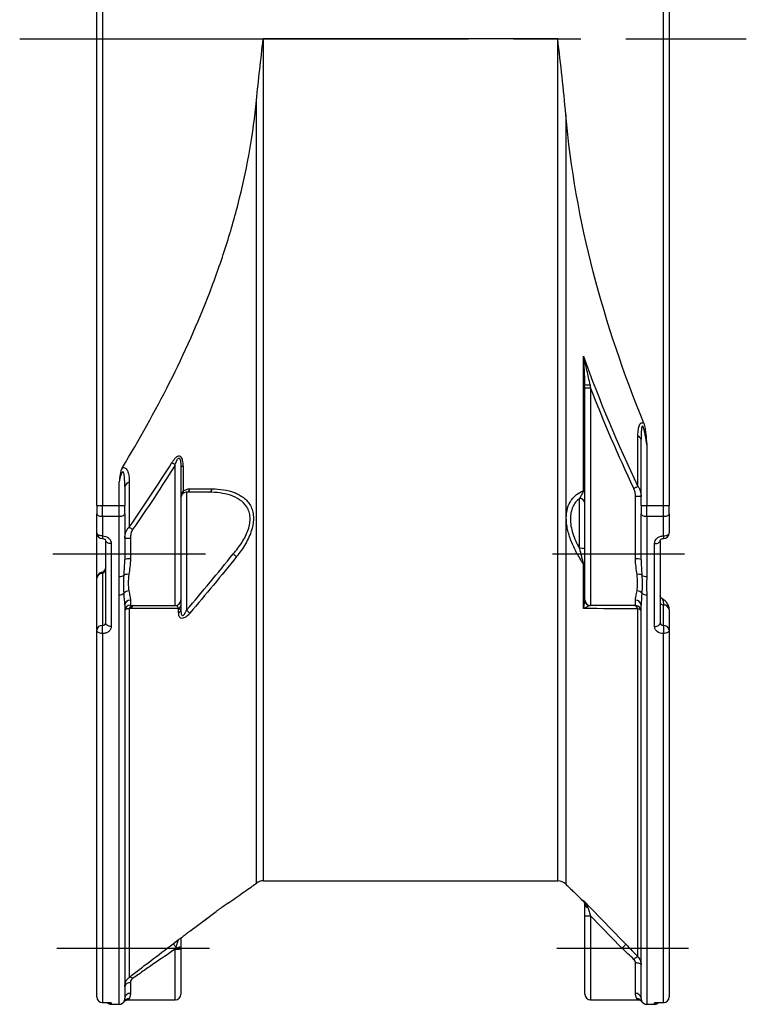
# Model space of a CAD drawing. Header units: millimetres. Extents: x 0 to 594, y 0 to 420.
# Tile 11 of 19: x 265 to 329, y 102 to 190. Entities that reach past the tile are written whole.
import ezdxf

# ---------------------------------------------------------------- set-up
doc = ezdxf.new("R2010")
doc.units = ezdxf.units.MM
doc.linetypes.add('CENTER', pattern=[27, 20, -2, 3, -2])

msp = doc.modelspace()

# ---------------------------------------------------------------- linework, layer by layer
at = {"color": 7}
for p, q in [((321.995, 146.793), (321.995, 229.907)), ((322.495, 229.907), (322.495, 146.793)), ((271.495, 146.793), (271.495, 226.45)), ((271.995, 226.45), (271.995, 146.793)), ((312.572, 188.35), (286.328, 188.35)), ((286.328, 188.35), (286.328, 113.35)), ((312.572, 113.35), (312.572, 188.35)), ((285.728, 113.15), (285.728, 182.869)), ((313.289, 181.602), (313.289, 113.047)), ((314.853, 148.094), (314.853, 160.086)), ((314.995, 157.56), (314.978, 157.965)), ((314.995, 157.268), (315.495, 157.268)), ((314.995, 142.471), (314.995, 157.268)), ((315.495, 157.268), (315.495, 142.471)), ((319.712, 148.479), (319.712, 152.965)), ((319.995, 146.793), (319.995, 152.664)), ((320.495, 152.225), (320.495, 146.793)), ((278.495, 142.471), (278.495, 150.422)), ((278.995, 150.141), (278.995, 142.471)), ((279.195, 150.331), (279.195, 148.07)), ((273.495, 146.793), (273.495, 148.908)), ((273.995, 148.475), (273.995, 146.793)), ((274.395, 148.853), (274.395, 144.857)), ((279.495, 147.971), (279.495, 142.471)), ((314.495, 142.968), (314.495, 147.407)), ((319.995, 147.598), (319.495, 147.598)), ((319.495, 142.471), (319.495, 147.598)), ((271.495, 146.793), (271.995, 146.793)), ((271.495, 146.793), (271.495, 146.051)), ((271.995, 146.793), (273.495, 146.793)), ((271.995, 145.803), (271.995, 146.793)), ((273.495, 146.793), (273.995, 146.793)), ((273.495, 145.803), (273.495, 146.793)), ((273.995, 146.051), (273.995, 146.793)), ((319.995, 146.793), (319.995, 146.051)), ((319.995, 146.793), (320.495, 146.793)), ((320.495, 145.803), (320.495, 146.793)), ((320.495, 146.793), (321.995, 146.793)), ((321.995, 145.803), (321.995, 146.793)), ((321.995, 146.793), (322.495, 146.793)), ((322.495, 146.051), (322.495, 146.793)), ((271.495, 144.34), (271.495, 146.051)), ((273.495, 145.803), (271.995, 145.803)), ((271.995, 145.803), (271.995, 144.083)), ((273.495, 140.455), (273.495, 145.803)), ((273.995, 146.051), (273.995, 141.974)), ((319.995, 141.974), (319.995, 146.051)), ((321.995, 145.803), (320.495, 145.803)), ((320.495, 145.803), (320.495, 140.455)), ((321.995, 144.083), (321.995, 145.803)), ((322.495, 146.051), (322.495, 144.34)), ((271.495, 140.315), (271.495, 144.34)), ((271.995, 144.083), (271.995, 143.84)), ((273.995, 143.884), (274.495, 143.884)), ((274.495, 143.884), (274.495, 142.471)), ((321.995, 144.083), (321.995, 143.84)), ((272.295, 136.321), (272.295, 143.655)), ((272.795, 143.394), (272.795, 136.016)), ((321.195, 136.016), (321.195, 143.394)), ((321.695, 143.655), (321.695, 136.321)), ((274.495, 142.471), (274.495, 142.023)), ((278.495, 137.871), (278.495, 142.471)), ((278.995, 142.471), (278.995, 138.371)), ((279.495, 142.471), (279.495, 137.463)), ((314.995, 138.371), (314.995, 142.471)), ((315.495, 142.471), (315.495, 137.871)), ((319.495, 142.023), (319.495, 142.471)), ((314.853, 137.601), (314.853, 141.594)), ((271.995, 140.727), (271.995, 136.099)), ((271.495, 135.687), (271.495, 140.315)), ((273.495, 102.356), (273.495, 138.83)), ((320.495, 138.83), (320.495, 102.356)), ((273.995, 137.91), (273.995, 102.886)), ((274.495, 138.358), (274.495, 137.911)), ((274.836, 137.871), (278.495, 137.871)), ((278.995, 137.876), (278.995, 137.871)), ((278.995, 137.871), (278.995, 137.493)), ((314.977, 138.189), (314.995, 138.317)), ((319.495, 137.871), (315.495, 137.871)), ((319.495, 137.871), (319.495, 138.358)), ((319.995, 102.886), (319.995, 137.91)), ((321.995, 136.099), (321.995, 137.921)), ((274.395, 137.615), (274.395, 104.751)), ((278.795, 137.239), (278.795, 137.623)), ((319.712, 106.591), (319.712, 137.587)), ((322.495, 137.509), (322.495, 135.687)), ((271.995, 135.379), (271.995, 136.099)), ((321.995, 136.099), (321.995, 135.379)), ((271.495, 103.011), (271.495, 135.687)), ((271.995, 135.379), (271.995, 102.512)), ((321.995, 102.512), (321.995, 135.379)), ((322.495, 135.687), (322.495, 103.011)), ((286.328, 113.35), (312.572, 113.35)), ((285.441, 112.935), (285.728, 113.15)), ((313.289, 113.047), (313.361, 112.973)), ((313.362, 112.974), (313.433, 112.906)), ((283.324, 111.451), (283.313, 111.442)), ((314.853, 111.54), (314.853, 111.606)), ((281.904, 110.451), (281.905, 110.45)), ((314.995, 110.228), (315.495, 110.228)), ((314.995, 107.35), (314.995, 110.228)), ((318.287, 107.35), (315.495, 110.228)), ((315.495, 110.228), (315.495, 107.35)), ((279.795, 108.865), (279.795, 108.865)), ((278.314, 107.749), (278.795, 108.11)), ((278.495, 102.75), (278.495, 107.269)), ((278.995, 107.278), (278.995, 103.25)), ((314.995, 103.25), (314.995, 107.35)), ((315.495, 107.35), (315.495, 102.75)), ((319.495, 103.323), (319.495, 106.032)), ((274.495, 104.27), (274.495, 103.323)), ((274.355, 102.837), (274.331, 102.795)), ((274.331, 102.75), (278.495, 102.75)), ((315.495, 102.75), (319.659, 102.75)), ((271.995, 102.512), (271.995, 102.511)), ((272.795, 102.467), (272.795, 102.35)), ((272.795, 102.35), (273.504, 102.35)), ((273.905, 102.55), (273.925, 102.601)), ((320.064, 102.601), (320.084, 102.552)), ((320.485, 102.35), (321.195, 102.35)), ((321.195, 102.35), (321.195, 102.467)), ((321.995, 102.511), (321.995, 102.512))]:
    msp.add_line(p, q, dxfattribs=at)
at = {"color": 7, "linetype": 'CENTER', "ltscale": 2}
for p, q in [((264.632, 188.35), (329.368, 188.35)), ((267.58, 142.471), (281.18, 142.471)), ((312.113, 142.471), (323.847, 142.471)), ((267.946, 107.35), (281.546, 107.35)), ((312.48, 107.35), (324.213, 107.35))]:
    msp.add_line(p, q, dxfattribs=at)
at = {"color": 7, "flags": 128}
for points in [[(278.195, 150.609), (278.226, 150.589), (278.259, 150.569), (278.295, 150.546), (278.332, 150.523), (278.372, 150.499), (278.412, 150.473), (278.453, 150.448), (278.495, 150.422)], [(319.712, 148.479), (319.678, 148.463), (319.64, 148.445), (319.598, 148.425), (319.553, 148.404), (319.505, 148.381), (319.456, 148.358), (319.405, 148.334), (319.353, 148.309)], [(279.195, 147.871), (279.206, 147.883), (279.215, 147.899), (279.22, 147.92), (279.222, 147.943), (279.22, 147.971), (279.215, 148.001), (279.206, 148.034), (279.195, 148.07)], [(271.995, 145.803), (271.897, 145.808), (271.803, 145.822), (271.717, 145.845), (271.641, 145.876), (271.579, 145.913), (271.533, 145.956), (271.504, 146.002), (271.495, 146.051)], [(273.995, 146.051), (273.985, 146.002), (273.957, 145.956), (273.91, 145.913), (273.848, 145.876), (273.772, 145.845), (273.686, 145.822), (273.592, 145.808), (273.495, 145.803)], [(320.495, 145.803), (320.397, 145.808), (320.303, 145.822), (320.217, 145.845), (320.141, 145.876), (320.079, 145.913), (320.033, 145.956), (320.004, 146.002), (319.995, 146.051)], [(322.495, 146.051), (322.485, 146.002), (322.457, 145.956), (322.41, 145.913), (322.348, 145.876), (322.272, 145.845), (322.186, 145.822), (322.092, 145.808), (321.995, 145.803)], [(274.395, 144.857), (274.425, 144.836), (274.458, 144.813), (274.494, 144.788), (274.531, 144.762), (274.571, 144.735), (274.611, 144.707), (274.653, 144.678), (274.695, 144.649)], [(271.995, 144.083), (271.897, 144.088), (271.803, 144.103), (271.717, 144.126), (271.641, 144.158), (271.579, 144.197), (271.533, 144.242), (271.504, 144.29), (271.495, 144.34)], [(321.995, 144.083), (322.092, 144.088), (322.186, 144.103), (322.272, 144.126), (322.348, 144.158), (322.41, 144.197), (322.457, 144.242), (322.485, 144.29), (322.495, 144.34)], [(272.795, 143.394), (272.697, 143.399), (272.603, 143.414), (272.517, 143.438), (272.441, 143.47), (272.379, 143.51), (272.333, 143.555), (272.304, 143.604), (272.295, 143.655)], [(321.195, 143.394), (321.292, 143.399), (321.386, 143.414), (321.472, 143.438), (321.548, 143.47), (321.61, 143.51), (321.657, 143.555), (321.685, 143.604), (321.695, 143.655)], [(283.653, 142.471), (283.696, 142.437), (283.738, 142.403), (283.779, 142.37), (283.819, 142.338), (283.857, 142.308), (283.892, 142.279), (283.924, 142.253), (283.953, 142.23)], [(279.495, 137.463), (279.538, 137.426), (279.58, 137.39), (279.622, 137.354), (279.662, 137.32), (279.699, 137.288), (279.734, 137.258), (279.766, 137.23), (279.795, 137.206)], [(272.795, 136.016), (272.697, 136.022), (272.603, 136.039), (272.517, 136.068), (272.441, 136.105), (272.379, 136.151), (272.333, 136.204), (272.304, 136.261), (272.295, 136.321)], [(321.195, 136.016), (321.292, 136.022), (321.386, 136.039), (321.472, 136.068), (321.548, 136.105), (321.61, 136.151), (321.657, 136.204), (321.685, 136.261), (321.695, 136.321)], [(271.995, 135.379), (271.897, 135.385), (271.803, 135.402), (271.717, 135.431), (271.641, 135.469), (271.579, 135.516), (271.533, 135.569), (271.504, 135.627), (271.495, 135.687)], [(322.495, 135.687), (322.485, 135.627), (322.457, 135.569), (322.41, 135.516), (322.348, 135.469), (322.272, 135.431), (322.186, 135.402), (322.092, 135.385), (321.995, 135.379)], [(314.853, 111.606), (315.549, 110.888), (318.335, 108.018), (318.645, 107.698)], [(279.795, 108.865), (280.594, 109.466), (281.904, 110.451)], [(279.795, 108.865), (281.272, 109.975), (281.905, 110.45)], [(278.554, 107.429), (278.507, 107.493), (278.462, 107.552), (278.422, 107.606), (278.386, 107.653), (278.357, 107.692), (278.335, 107.721), (278.321, 107.74), (278.314, 107.749)], [(318.645, 107.698), (318.636, 107.689), (318.613, 107.667), (318.579, 107.634), (318.535, 107.591), (318.481, 107.539), (318.42, 107.48), (318.355, 107.416), (318.287, 107.35)], [(319.995, 105.889), (319.985, 105.917), (319.957, 105.943), (319.91, 105.968), (319.848, 105.99), (319.772, 106.008), (319.686, 106.021), (319.592, 106.029), (319.495, 106.032)], [(272.795, 102.467), (272.697, 102.476), (272.664, 102.484)], [(321.359, 102.494), (321.292, 102.476), (321.195, 102.467)]]:
    msp.add_lwpolyline(points, dxfattribs=at)
at = {"color": 7}
for centre, radius, start, end in [((315.34, 160.439), 2.9, 263.1541, 272.08255), ((319.611, 152.587), 0.392, 11.38831, 75.05537), ((279.238, 150.085), 0.249, 99.9281, 167.09191), ((274.479, 148.363), 0.497, 99.7544, 166.93241), ((279.442, 148.324), 0.357, 278.53771, 351.21737), ((281.431, 148.324), 0.356, 278.32181, 350.68825), ((314.519, 146.931), 0.476, 3.26136, 92.92777), ((314.77, 147.883), 0.227, 7.2135, 68.385), ((271.995, 144.34), 0.5, 180, 270), ((321.995, 144.34), 0.5, 270, 0), ((314.619, 141.549), 1.424, 74.68815, 94.99459), ((274.371, 140.703), 1.326, 84.64016, 106.48697), ((314.733, 141.361), 0.262, 4.65941, 62.81273), ((319.618, 140.703), 1.326, 73.51316, 95.35973), ((271.995, 140.315), 0.5, 89.98273, 180), ((271.955, 140.266), 0.462, 85.02561, 173.96037), ((272.057, 141.092), 0.238, 297.69208, 357.90898), ((273.526, 141.101), 0.647, 267.19498, 308.03297), ((274.236, 139.884), 0.773, 81.16199, 113.75887), ((319.753, 139.884), 0.773, 66.24115, 98.83805), ((320.463, 141.101), 0.647, 231.96684, 272.80508), ((273.525, 139.462), 0.633, 267.22219, 309.12351), ((274.382, 138.582), 0.6, 92.57843, 139.63584), ((319.607, 138.582), 0.6, 40.36411, 87.42182), ((320.464, 139.462), 0.633, 230.8763, 272.77787), ((321.993, 138.777), 0.299, 180.04045, 241.35911), ((321.992, 138.78), 0.299, 216.93128, 239.80104), ((274.47, 137.882), 0.476, 86.98338, 176.62491), ((274.493, 137.413), 0.498, 89.75194, 179.75083), ((274.742, 137.514), 0.362, 97.51175, 163.74065), ((274.874, 137.523), 0.35, 96.21761, 165.00282), ((278.495, 138.371), 0.5, 270, 0), ((278.694, 137.908), 0.302, 289.39199, 353.8153), ((315.495, 138.371), 0.5, 180, 270), ((315.487, 138.321), 0.492, 180.38619, 255.64989), ((319.327, 137.47), 0.402, 16.96805, 86.26072), ((319.52, 137.882), 0.476, 3.37536, 93.01645), ((319.495, 137.371), 0.5, 0, 90), ((321.971, 138.197), 0.277, 186.04013, 274.97481), ((321.747, 138.352), 0.195, 29.68291, 60.83093), ((322.035, 137.46), 0.462, 6.03921, 94.9745), ((278.667, 137.556), 0.342, 291.97945, 338.78134), ((278.788, 137.493), 0.207, 342.75422, 359.90838), ((271.955, 135.638), 0.462, 85.02537, 173.9601), ((322.035, 135.638), 0.462, 6.03948, 94.97474), ((286.328, 112.35), 1, 90, 126.8699), ((312.572, 112.35), 1, 44.19307, 90), ((283.015, 111.848), 0.498, 284.42129, 307.05719), ((283.024, 111.848), 0.498, 294.45855, 307.04174), ((314.496, 111.191), 0.499, 0.00608, 44.23893), ((315.292, 111.275), 0.303, 191.63274, 261.74318), ((278.62, 114.373), 7.105, 268.99227, 273.02584), ((278.652, 108.149), 0.726, 262.28625, 298.18288), ((319.943, 105.857), 0.77, 107.46918, 140.00049), ((274.459, 104.453), 0.304, 39.10237, 102.1398), ((274.426, 103.832), 0.443, 81.04991, 166.56486), ((271.995, 103.011), 0.5, 180, 270), ((271.994, 103.012), 0.5, 180.05469, 270.05373), ((274.342, 102.35), 0.487, 88.45204, 149.011), ((274.465, 102.852), 0.472, 86.45012, 175.94661), ((278.495, 103.25), 0.5, 270, 0), ((315.495, 103.25), 0.5, 180, 270), ((319.524, 102.852), 0.472, 4.05367, 93.54971), ((319.647, 102.35), 0.487, 30.98897, 91.5482), ((321.995, 103.011), 0.5, 270, 0), ((321.995, 103.012), 0.5, 269.94619, 359.9457), ((272.795, 102.85), 0.5, 224.36009, 270), ((273.495, 102.856), 0.5, 269.99805, 329.37136), ((320.495, 102.856), 0.5, 210.62841, 270.002), ((321.195, 102.85), 0.5, 270, 315.50495)]:
    msp.add_arc(centre, radius, start, end, dxfattribs=at)
for points in [[(285.728, 182.869), (285.906, 184.698), (286.117, 186.524), (286.328, 188.35)], [(313.289, 181.602), (313.093, 183.856), (312.832, 186.103), (312.572, 188.35)], [(314.853, 160.086), (316.27, 156.136), (317.912, 152.27), (319.712, 148.479)], [(314.995, 157.268), (314.995, 157.365), (314.995, 157.463), (314.995, 157.56)], [(315.446, 157.541), (315.462, 157.45), (315.478, 157.359), (315.495, 157.268)], [(319.353, 148.309), (317.961, 151.251), (316.666, 154.233), (315.495, 157.268)], [(274.395, 144.857), (275.707, 146.744), (276.977, 148.66), (278.195, 150.609)], [(278.495, 150.422), (277.277, 148.465), (276.007, 146.543), (274.695, 144.649)], [(281.483, 147.971), (280.821, 147.971), (280.158, 147.971), (279.495, 147.971)], [(279.495, 137.463), (280.906, 139.111), (282.294, 140.779), (283.653, 142.471)], [(283.953, 142.23), (282.594, 140.533), (281.206, 138.86), (279.795, 137.206)], [(273.925, 140.591), (273.953, 141.034), (273.995, 141.495), (273.995, 141.974)], [(319.995, 141.974), (319.995, 141.495), (320.037, 141.034), (320.064, 140.591)], [(273.995, 137.91), (273.995, 138.231), (273.953, 138.587), (273.925, 138.971)], [(320.064, 138.971), (320.037, 138.588), (319.995, 138.231), (319.995, 137.91)], [(274.695, 137.873), (274.742, 137.872), (274.789, 137.871), (274.836, 137.871)], [(315.495, 137.871), (315.451, 137.871), (315.408, 137.863), (315.365, 137.844)], [(321.842, 138.522), (321.845, 138.52), (321.848, 138.518), (321.85, 138.515)], [(274.536, 137.614), (274.489, 137.614), (274.442, 137.614), (274.395, 137.615)], [(278.795, 137.623), (277.383, 137.62), (275.963, 137.617), (274.536, 137.614)], [(319.712, 137.587), (318.071, 137.592), (316.449, 137.596), (314.853, 137.601)], [(283.315, 111.451), (283.318, 111.451), (283.321, 111.451), (283.324, 111.451)], [(278.495, 107.269), (278.515, 107.323), (278.535, 107.376), (278.554, 107.429)], [(278.995, 107.509), (278.995, 107.432), (278.995, 107.355), (278.995, 107.278)], [(319.353, 106.352), (319.001, 106.684), (318.645, 107.017), (318.287, 107.35)], [(318.645, 107.698), (319.004, 107.328), (319.36, 106.959), (319.712, 106.591)], [(319.495, 106.032), (319.495, 106.151), (319.443, 106.268), (319.353, 106.352)], [(273.925, 102.601), (273.953, 102.653), (273.995, 102.746), (273.995, 102.886)], [(319.995, 102.886), (319.995, 102.745), (320.037, 102.653), (320.064, 102.601)]]:
    msp.add_open_spline(points, degree=3, dxfattribs=at)
for points, knots in [([(273.777, 150.161), (275.269, 152.627), (276.681, 155.148), (279.294, 160.335), (280.496, 163.001), (281.824, 166.454), (282.081, 167.152), (282.572, 168.549), (283.276, 170.651), (283.878, 172.773), (284.934, 177.047), (285.443, 179.936), (285.728, 182.869)], [0, 0, 0, 0, 0.25, 0.25, 0.5, 0.5, 0.5625, 0.5625, 0.625, 0.75, 0.75, 1, 1, 1, 1]), ([(320.23, 154.12), (318.465, 158.493), (316.934, 162.971), (314.537, 172.218), (313.7, 176.885), (313.289, 181.602)], [0, 0, 0, 0, 0.5, 0.5, 1, 1, 1, 1]), ([(315.446, 157.541), (315.369, 157.971), (315.274, 158.397), (315.073, 159.244), (314.965, 159.666), (314.853, 160.086)], [0, 0, 0, 0, 0.5, 0.5, 1, 1, 1, 1]), ([(314.978, 157.965), (314.966, 158.363), (314.945, 159.07), (314.882, 159.772), (314.854, 160.081), (314.853, 160.086)], [0, 0, 0, 0, 0.559246, 0.992099, 1, 1, 1, 1]), ([(319.712, 152.965), (319.712, 153.107), (319.716, 153.247), (319.739, 153.52), (319.757, 153.653), (319.819, 153.9), (319.863, 154.017), (319.972, 154.132), (320.017, 154.158), (320.118, 154.168), (320.175, 154.152), (320.23, 154.12)], [0, 0, 0, 0, 0.25, 0.25, 0.5, 0.5, 0.75, 0.75, 0.875, 0.875, 1, 1, 1, 1]), ([(320.495, 152.225), (320.46, 152.475), (320.423, 152.724), (320.358, 153.097), (320.335, 153.221), (320.284, 153.467), (320.257, 153.59), (320.208, 153.737), (320.198, 153.766), (320.174, 153.821), (320.16, 153.85), (320.131, 153.874), (320.119, 153.877), (320.1, 153.867), (320.092, 153.856), (320.074, 153.821), (320.066, 153.793), (320.045, 153.708), (320.037, 153.647), (320.024, 153.527), (320.019, 153.466), (319.998, 153.161), (319.995, 152.913), (319.995, 152.664)], [0, 0, 0, 0, 0.25, 0.25, 0.375, 0.375, 0.5, 0.5, 0.53125, 0.53125, 0.5625, 0.5625, 0.578125, 0.578125, 0.59375, 0.59375, 0.625, 0.625, 0.6875, 0.6875, 0.75, 0.75, 1, 1, 1, 1]), ([(320.23, 154.12), (320.291, 153.969), (320.322, 153.813), (320.374, 153.498), (320.393, 153.34), (320.445, 152.863), (320.471, 152.543), (320.495, 152.225)], [0, 0, 0, 0, 0.25, 0.25, 0.5, 0.5, 1, 1, 1, 1]), ([(279.195, 150.331), (279.195, 150.495), (279.184, 150.655), (279.135, 150.878), (279.113, 150.949), (279.051, 151.077), (279.009, 151.134), (278.895, 151.202), (278.822, 151.208), (278.672, 151.155), (278.599, 151.102), (278.468, 150.98), (278.407, 150.91), (278.296, 150.764), (278.244, 150.688), (278.195, 150.609)], [0, 0, 0, 0, 0.25, 0.25, 0.375, 0.375, 0.5, 0.5, 0.625, 0.625, 0.75, 0.75, 0.875, 0.875, 1, 1, 1, 1]), ([(278.495, 150.422), (278.537, 150.559), (278.584, 150.695), (278.663, 150.855), (278.68, 150.886), (278.718, 150.945), (278.74, 150.973), (278.791, 151.013), (278.822, 151.019), (278.87, 150.993), (278.887, 150.967), (278.927, 150.884), (278.942, 150.819), (278.965, 150.688), (278.973, 150.621), (278.991, 150.417), (278.995, 150.28), (278.995, 150.141)], [0, 0, 0, 0, 0.25, 0.25, 0.3125, 0.3125, 0.375, 0.375, 0.4375, 0.4375, 0.5, 0.5, 0.625, 0.625, 0.75, 0.75, 1, 1, 1, 1]), ([(273.777, 150.161), (273.665, 149.975), (273.617, 149.761), (273.543, 149.337), (273.518, 149.122), (273.495, 148.908)], [0, 0, 0, 0, 0.5, 0.5, 1, 1, 1, 1]), ([(273.777, 150.161), (273.846, 150.176), (273.912, 150.173), (274.027, 150.132), (274.077, 150.094), (274.201, 149.959), (274.255, 149.836), (274.333, 149.575), (274.358, 149.435), (274.388, 149.149), (274.395, 149.002), (274.395, 148.853)], [0, 0, 0, 0, 0.125, 0.125, 0.25, 0.25, 0.5, 0.5, 0.75, 0.75, 1, 1, 1, 1]), ([(273.995, 148.475), (273.995, 148.675), (273.991, 148.873), (273.976, 149.169), (273.969, 149.268), (273.948, 149.463), (273.935, 149.56), (273.9, 149.698), (273.886, 149.745), (273.847, 149.797), (273.829, 149.81), (273.79, 149.803), (273.772, 149.786), (273.729, 149.729), (273.708, 149.682), (273.671, 149.59), (273.654, 149.542), (273.579, 149.303), (273.535, 149.106), (273.495, 148.908)], [0, 0, 0, 0, 0.25, 0.25, 0.375, 0.375, 0.5, 0.5, 0.5625, 0.5625, 0.59375, 0.59375, 0.625, 0.625, 0.6875, 0.6875, 0.75, 0.75, 1, 1, 1, 1]), ([(279.195, 148.07), (279.292, 148.143), (279.397, 148.194), (279.599, 148.256), (279.698, 148.27), (279.795, 148.27)], [0, 0, 0, 0, 0.5, 0.5, 1, 1, 1, 1]), ([(279.795, 148.27), (280.046, 148.269), (280.298, 148.269), (280.549, 148.268), (280.961, 148.268), (281.372, 148.267), (281.783, 148.266)], [0, 0, 0, 0, 0.001, 0.001, 0.001, 0.002637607, 0.002637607, 0.002637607, 0.002637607]), ([(281.783, 148.266), (282.132, 148.265), (282.471, 148.241), (283.126, 148.14), (283.442, 148.062), (283.891, 147.892), (284.037, 147.826), (284.314, 147.676), (284.446, 147.591), (284.692, 147.4), (284.808, 147.292), (285.016, 147.053), (285.108, 146.923), (285.264, 146.638), (285.328, 146.481), (285.42, 146.145), (285.449, 145.968), (285.467, 145.594), (285.457, 145.396), (285.4, 144.996), (285.353, 144.793), (285.225, 144.381), (285.145, 144.174), (284.962, 143.769), (284.858, 143.569), (284.628, 143.174), (284.503, 142.978), (284.238, 142.598), (284.099, 142.412), (283.953, 142.23)], [0, 0, 0, 0, 0.125, 0.125, 0.25, 0.25, 0.3125, 0.3125, 0.375, 0.375, 0.4375, 0.4375, 0.5, 0.5, 0.5625, 0.5625, 0.625, 0.625, 0.6875, 0.6875, 0.75, 0.75, 0.8125, 0.8125, 0.875, 0.875, 0.9375, 0.9375, 1, 1, 1, 1]), ([(319.495, 147.598), (319.495, 147.72), (319.484, 147.843), (319.439, 148.082), (319.406, 148.198), (319.353, 148.309)], [0, 0, 0, 0, 0.5, 0.5, 1, 1, 1, 1]), ([(319.712, 148.479), (319.809, 148.352), (319.879, 148.209), (319.972, 147.91), (319.995, 147.754), (319.995, 147.598)], [0, 0, 0, 0, 0.5, 0.5, 1, 1, 1, 1]), ([(279.195, 148.07), (279.122, 147.988), (279.074, 147.891), (279.01, 147.686), (278.995, 147.578), (278.995, 147.471)], [0, 0, 0, 0, 0.5, 0.5, 1, 1, 1, 1]), ([(279.195, 147.871), (279.122, 147.817), (279.074, 147.752), (279.01, 147.615), (278.995, 147.542), (278.995, 147.471)], [0, 0, 0, 0, 0.5, 0.5, 1, 1, 1, 1]), ([(279.495, 147.971), (279.451, 147.971), (279.406, 147.966), (279.306, 147.937), (279.253, 147.915), (279.195, 147.871)], [0, 0, 0, 0, 0.5, 0.5, 1, 1, 1, 1]), ([(283.653, 142.471), (283.797, 142.635), (283.935, 142.803), (284.198, 143.148), (284.324, 143.327), (284.554, 143.688), (284.659, 143.871), (284.845, 144.245), (284.926, 144.436), (285.055, 144.819), (285.103, 145.009), (285.159, 145.382), (285.168, 145.568), (285.144, 145.915), (285.113, 146.08), (285.012, 146.39), (284.944, 146.532), (284.699, 146.921), (284.477, 147.133), (283.978, 147.471), (283.697, 147.601), (283.104, 147.797), (282.793, 147.864), (282.152, 147.951), (281.822, 147.971), (281.483, 147.971)], [0, 0, 0, 0, 0.0625, 0.0625, 0.125, 0.125, 0.1875, 0.1875, 0.25, 0.25, 0.3125, 0.3125, 0.375, 0.375, 0.4375, 0.4375, 0.5, 0.5, 0.625, 0.625, 0.75, 0.75, 0.875, 0.875, 1, 1, 1, 1]), ([(314.853, 141.594), (314.637, 141.914), (314.434, 142.246), (314.068, 142.925), (313.906, 143.269), (313.7, 143.795), (313.638, 143.973), (313.53, 144.325), (313.484, 144.499), (313.41, 144.843), (313.382, 145.013), (313.343, 145.349), (313.333, 145.516), (313.334, 145.991), (313.372, 146.283), (313.523, 146.819), (313.632, 147.052), (313.838, 147.355), (313.914, 147.449), (314.076, 147.62), (314.163, 147.696), (314.436, 147.904), (314.637, 148.012), (314.853, 148.094)], [0, 0, 0, 0, 0.125, 0.125, 0.25, 0.25, 0.3125, 0.3125, 0.375, 0.375, 0.4375, 0.4375, 0.5, 0.5, 0.625, 0.625, 0.75, 0.75, 0.8125, 0.8125, 0.875, 0.875, 1, 1, 1, 1]), ([(314.495, 147.407), (314.374, 147.311), (314.263, 147.201), (314.067, 146.954), (313.982, 146.817), (313.841, 146.511), (313.785, 146.341), (313.711, 145.981), (313.692, 145.79), (313.692, 145.385), (313.711, 145.169), (313.786, 144.736), (313.84, 144.516), (313.981, 144.071), (314.068, 143.845), (314.264, 143.403), (314.374, 143.184), (314.495, 142.968)], [0, 0, 0, 0, 0.125, 0.125, 0.25, 0.25, 0.375, 0.375, 0.5, 0.5, 0.625, 0.625, 0.75, 0.75, 0.875, 0.875, 1, 1, 1, 1]), ([(314.853, 148.094), (314.825, 148.012), (314.795, 147.947), (314.734, 147.825), (314.703, 147.77), (314.611, 147.609), (314.551, 147.51), (314.495, 147.407)], [0, 0, 0, 0, 0.25, 0.25, 0.5, 0.5, 1, 1, 1, 1]), ([(273.995, 143.884), (273.995, 144.064), (274.027, 144.242), (274.159, 144.577), (274.257, 144.731), (274.395, 144.857)], [0, 0, 0, 0, 0.5, 0.5, 1, 1, 1, 1]), ([(271.995, 144.083), (272.207, 144.083), (272.414, 144.007), (272.635, 143.816), (272.694, 143.739), (272.774, 143.573), (272.795, 143.484), (272.795, 143.394)], [0, 0, 0, 0, 0.5, 0.5, 0.75, 0.75, 1, 1, 1, 1]), ([(274.695, 144.649), (274.618, 144.538), (274.571, 144.411), (274.509, 144.151), (274.495, 144.018), (274.495, 143.884)], [0, 0, 0, 0, 0.5, 0.5, 1, 1, 1, 1]), ([(321.195, 143.394), (321.195, 143.575), (321.281, 143.753), (321.502, 143.944), (321.591, 143.995), (321.785, 144.065), (321.889, 144.083), (321.995, 144.083)], [0, 0, 0, 0, 0.5, 0.5, 0.75, 0.75, 1, 1, 1, 1]), ([(271.995, 143.838), (272.012, 143.838), (272.063, 143.839), (272.144, 143.816), (272.221, 143.775), (272.271, 143.725), (272.293, 143.684), (272.292, 143.665), (272.291, 143.656)], [0, 0, 0, 0, 0.085032, 0.247072, 0.41425, 0.59406, 0.804475, 1, 1, 1, 1]), ([(321.699, 143.658), (321.698, 143.671), (321.698, 143.695), (321.744, 143.757), (321.823, 143.807), (321.91, 143.837), (321.971, 143.838), (321.995, 143.838)], [0, 0, 0, 0, 0.284661, 0.530116, 0.704818, 0.880996, 1, 1, 1, 1]), ([(314.495, 142.968), (314.551, 142.735), (314.611, 142.504), (314.703, 142.158), (314.734, 142.043), (314.795, 141.816), (314.825, 141.702), (314.853, 141.594)], [0, 0, 0, 0, 0.5, 0.5, 0.75, 0.75, 1, 1, 1, 1]), ([(272.304, 141.243), (272.269, 141.169), (272.202, 141.025), (272.1, 140.886), (272.039, 140.837), (272.031, 140.832)], [0, 0, 0, 0, 0.484821, 0.936899, 1, 1, 1, 1]), ([(274.495, 142.023), (274.495, 141.782), (274.473, 141.548), (274.418, 141.091), (274.384, 140.867), (274.355, 140.648)], [0, 0, 0, 0, 0.5, 0.5, 1, 1, 1, 1]), ([(319.634, 140.648), (319.606, 140.867), (319.572, 141.091), (319.516, 141.548), (319.495, 141.782), (319.495, 142.023)], [0, 0, 0, 0, 0.5, 0.5, 1, 1, 1, 1]), ([(272.087, 140.883), (272.081, 140.875), (272.069, 140.863), (272.052, 140.845), (272.039, 140.832), (272.023, 140.822), (272.01, 140.817), (272.001, 140.815), (271.997, 140.815), (271.995, 140.815)], [0, 0, 0, 0, 0.227257, 0.378807, 0.631937, 0.812447, 0.905531, 0.952184, 1, 1, 1, 1]), ([(272.167, 140.881), (272.16, 140.867), (272.144, 140.837), (272.116, 140.799), (272.088, 140.769), (272.061, 140.747), (272.031, 140.731), (272.006, 140.728), (271.995, 140.727)], [0, 0, 0, 0, 0.211216, 0.456633, 0.607321, 0.734473, 0.876471, 1, 1, 1, 1]), ([(271.995, 140.727), (271.995, 140.754), (271.995, 140.804), (271.995, 140.81), (271.995, 140.813)], [0, 0, 0, 0, 0.521797, 1, 1, 1, 1]), ([(272.167, 140.881), (272.146, 140.888), (272.109, 140.899), (272.096, 140.886), (272.091, 140.881)], [0, 0, 0, 0, 0.579323, 1, 1, 1, 1]), ([(273.495, 138.83), (273.495, 139.099), (273.505, 139.368), (273.505, 139.91), (273.495, 140.182), (273.495, 140.455)], [0, 0, 0, 0, 0.5, 0.5, 1, 1, 1, 1]), ([(273.925, 138.971), (273.908, 139.222), (273.905, 139.481), (273.905, 140.023), (273.908, 140.303), (273.925, 140.591)], [0, 0, 0, 0, 0.5, 0.5, 1, 1, 1, 1]), ([(274.355, 140.648), (274.319, 140.373), (274.305, 140.113), (274.305, 139.623), (274.319, 139.391), (274.355, 139.182)], [0, 0, 0, 0, 0.5, 0.5, 1, 1, 1, 1]), ([(319.634, 139.182), (319.67, 139.391), (319.684, 139.618), (319.685, 140.108), (319.67, 140.373), (319.634, 140.648)], [0, 0, 0, 0, 0.5, 0.5, 1, 1, 1, 1]), ([(320.064, 140.591), (320.082, 140.303), (320.085, 140.023), (320.085, 139.482), (320.082, 139.222), (320.064, 138.971)], [0, 0, 0, 0, 0.5, 0.5, 1, 1, 1, 1]), ([(320.495, 140.455), (320.495, 140.182), (320.485, 139.91), (320.485, 139.368), (320.495, 139.099), (320.495, 138.83)], [0, 0, 0, 0, 0.5, 0.5, 1, 1, 1, 1]), ([(274.355, 139.182), (274.384, 139.015), (274.418, 138.863), (274.473, 138.589), (274.495, 138.466), (274.495, 138.358)], [0, 0, 0, 0, 0.5, 0.5, 1, 1, 1, 1]), ([(319.495, 138.358), (319.495, 138.466), (319.516, 138.589), (319.572, 138.863), (319.606, 139.015), (319.634, 139.182)], [0, 0, 0, 0, 0.5, 0.5, 1, 1, 1, 1]), ([(321.754, 138.601), (321.734, 138.634), (321.7, 138.689), (321.697, 138.753), (321.696, 138.779)], [0, 0, 0, 0, 0.582977, 1, 1, 1, 1]), ([(274.495, 137.911), (274.495, 137.899), (274.51, 137.89), (274.575, 137.878), (274.626, 137.874), (274.695, 137.873)], [0, 0, 0, 0, 0.5, 0.5, 1, 1, 1, 1]), ([(278.795, 137.623), (278.774, 137.675), (278.751, 137.713), (278.702, 137.775), (278.677, 137.799), (278.6, 137.855), (278.547, 137.871), (278.495, 137.871)], [0, 0, 0, 0, 0.25, 0.25, 0.5, 0.5, 1, 1, 1, 1]), ([(278.995, 138.371), (278.995, 138.371), (278.995, 138.332), (278.995, 138.213), (278.995, 138.162), (278.995, 138.037), (278.995, 137.963), (278.995, 137.876)], [0, 0, 0, 0, 0.5, 0.5, 0.75, 0.75, 1, 1, 1, 1]), ([(314.853, 137.601), (314.854, 137.602), (314.886, 137.707), (314.948, 137.917), (314.967, 138.098), (314.977, 138.189)], [0, 0, 0, 0, 0.005626, 0.494155, 1, 1, 1, 1]), ([(315.365, 137.844), (315.304, 137.819), (315.226, 137.782), (315.052, 137.699), (314.956, 137.652), (314.853, 137.601)], [0, 0, 0, 0, 0.5, 0.5, 1, 1, 1, 1]), ([(321.85, 138.515), (321.867, 138.497), (321.885, 138.461), (321.92, 138.373), (321.936, 138.321), (321.978, 138.158), (321.995, 138.039), (321.995, 137.921)], [0, 0, 0, 0, 0.25, 0.25, 0.5, 0.5, 1, 1, 1, 1]), ([(322.487, 137.516), (322.489, 137.533), (322.51, 137.675), (322.412, 137.939), (322.218, 138.247), (322.016, 138.395), (321.919, 138.467)], [0, 0, 0, 0, 0.044612, 0.37723, 0.701019, 1, 1, 1, 1]), ([(274.395, 137.615), (274.264, 137.587), (274.163, 137.552), (274.062, 137.499), (274.036, 137.481), (274.003, 137.447), (273.995, 137.431), (273.995, 137.415)], [0, 0, 0, 0, 0.5, 0.5, 0.75, 0.75, 1, 1, 1, 1]), ([(278.985, 137.432), (278.975, 137.466), (278.956, 137.499), (278.895, 137.564), (278.854, 137.595), (278.795, 137.623)], [0, 0, 0, 0, 0.5, 0.5, 1, 1, 1, 1]), ([(279.795, 137.206), (279.69, 137.084), (279.576, 136.969), (279.391, 136.833), (279.326, 136.794), (279.198, 136.741), (279.135, 136.727), (278.967, 136.736), (278.892, 136.809), (278.808, 137.001), (278.795, 137.116), (278.795, 137.239)], [0, 0, 0, 0, 0.25, 0.25, 0.375, 0.375, 0.5, 0.5, 0.75, 0.75, 1, 1, 1, 1]), ([(278.995, 137.493), (278.995, 137.392), (278.999, 137.293), (279.023, 137.153), (279.034, 137.108), (279.069, 137.029), (279.095, 136.994), (279.172, 136.982), (279.215, 137.01), (279.287, 137.082), (279.319, 137.126), (279.404, 137.263), (279.452, 137.362), (279.495, 137.463)], [0, 0, 0, 0, 0.25, 0.25, 0.375, 0.375, 0.5, 0.5, 0.625, 0.625, 0.75, 0.75, 1, 1, 1, 1]), ([(319.995, 137.371), (319.995, 137.411), (319.971, 137.449), (319.875, 137.523), (319.804, 137.557), (319.712, 137.587)], [0, 0, 0, 0, 0.5, 0.5, 1, 1, 1, 1]), ([(271.995, 136.099), (272.074, 136.099), (272.152, 136.123), (272.262, 136.205), (272.295, 136.262), (272.295, 136.321)], [0, 0, 0, 0, 0.5, 0.5, 1, 1, 1, 1]), ([(272.795, 136.016), (272.795, 135.848), (272.708, 135.683), (272.488, 135.507), (272.399, 135.46), (272.205, 135.396), (272.101, 135.379), (271.995, 135.379)], [0, 0, 0, 0, 0.5, 0.5, 0.75, 0.75, 1, 1, 1, 1]), ([(321.995, 135.379), (321.783, 135.379), (321.575, 135.449), (321.354, 135.625), (321.295, 135.696), (321.215, 135.85), (321.195, 135.932), (321.195, 136.016)], [0, 0, 0, 0, 0.5, 0.5, 0.75, 0.75, 1, 1, 1, 1]), ([(321.695, 136.321), (321.695, 136.262), (321.727, 136.205), (321.837, 136.123), (321.915, 136.099), (321.995, 136.099)], [0, 0, 0, 0, 0.5, 0.5, 1, 1, 1, 1]), ([(283.324, 111.451), (283.557, 111.615), (284.027, 111.948), (284.723, 112.436), (285.249, 112.803), (285.502, 112.978), (285.447, 112.94), (285.441, 112.936)], [0, 0, 0, 0, 0.2114802, 0.427267, 0.7218977, 0.96636, 1, 1, 1, 1]), ([(313.348, 112.987), (313.349, 112.987), (313.35, 112.986), (313.366, 112.97), (313.38, 112.956)], [0, 0, 0, 0, 0.136937, 1, 1, 1, 1]), ([(313.433, 112.906), (313.456, 112.884), (313.519, 112.824), (313.734, 112.619), (314.06, 112.306), (314.432, 111.947), (314.715, 111.672), (314.836, 111.555)], [0, 0, 0, 0, 0.128258, 0.34791, 0.576451, 0.819449, 1, 1, 1, 1]), ([(313.433, 112.906), (313.438, 112.902), (313.451, 112.889), (313.688, 112.663), (314.117, 112.253), (314.641, 111.745), (314.853, 111.54)], [0, 0, 0, 0, 0.070074, 0.212234, 0.680722, 1, 1, 1, 1]), ([(281.904, 110.451), (282.05, 110.56), (282.194, 110.667), (282.481, 110.878), (282.62, 110.979), (282.885, 111.169), (283.012, 111.258), (283.222, 111.4), (283.302, 111.451), (283.315, 111.451)], [0, 0, 0, 0, 0.25, 0.25, 0.5, 0.5, 0.75, 0.75, 1, 1, 1, 1]), ([(315.248, 110.975), (315.208, 111.096), (315.15, 111.207), (315.015, 111.417), (314.937, 111.515), (314.853, 111.606)], [0, 0, 0, 0, 0.5, 0.5, 1, 1, 1, 1]), ([(314.995, 111.214), (314.995, 111.297), (314.978, 111.369), (314.928, 111.498), (314.894, 111.556), (314.853, 111.606)], [0, 0, 0, 0, 0.5, 0.5, 1, 1, 1, 1]), ([(281.905, 110.45), (282.051, 110.56), (282.336, 110.772), (282.715, 111.047), (282.993, 111.244), (283.148, 111.35), (283.223, 111.396), (283.226, 111.398), (283.227, 111.399)], [0, 0, 0, 0, 0.27898, 0.541688, 0.746599, 0.8754, 0.962992, 1, 1, 1, 1]), ([(314.995, 110.228), (314.995, 110.402), (314.995, 110.573), (314.995, 110.909), (314.995, 111.068), (314.995, 111.214)], [0, 0, 0, 0, 0.5, 0.5, 1, 1, 1, 1]), ([(315.248, 110.975), (315.287, 110.857), (315.328, 110.733), (315.411, 110.482), (315.453, 110.355), (315.495, 110.228)], [0, 0, 0, 0, 0.5, 0.5, 1, 1, 1, 1]), ([(278.971, 108.219), (279.02, 108.261), (279.079, 108.309), (279.204, 108.409), (279.271, 108.462), (279.413, 108.574), (279.488, 108.632), (279.639, 108.748), (279.716, 108.806), (279.795, 108.865)], [0, 0, 0, 0, 0.25, 0.25, 0.5, 0.5, 0.75, 0.75, 1, 1, 1, 1]), ([(278.554, 107.429), (278.605, 107.573), (278.655, 107.715), (278.723, 107.907), (278.744, 107.968), (278.779, 108.066), (278.792, 108.104), (278.795, 108.11)], [0, 0, 0, 0, 0.5, 0.5, 0.75, 0.75, 1, 1, 1, 1]), ([(278.971, 108.219), (278.955, 108.212), (278.932, 108.199), (278.873, 108.162), (278.836, 108.138), (278.795, 108.11)], [0, 0, 0, 0, 0.5, 0.5, 1, 1, 1, 1]), ([(278.995, 108.256), (278.995, 108.157), (278.995, 108.039), (278.995, 107.784), (278.995, 107.65), (278.995, 107.509)], [0, 0, 0, 0, 0.5, 0.5, 1, 1, 1, 1]), ([(274.395, 104.751), (274.702, 104.99), (275.018, 105.235), (275.661, 105.731), (275.985, 105.981), (276.968, 106.733), (277.635, 107.239), (278.314, 107.749)], [0, 0, 0, 0, 0.25, 0.25, 0.5, 0.5, 1, 1, 1, 1]), ([(278.495, 107.269), (277.84, 106.825), (277.195, 106.383), (276.242, 105.725), (275.927, 105.506), (275.303, 105.071), (274.994, 104.856), (274.695, 104.645)], [0, 0, 0, 0, 0.5, 0.5, 0.75, 0.75, 1, 1, 1, 1]), ([(319.712, 106.591), (319.803, 106.497), (319.873, 106.387), (319.97, 106.147), (319.995, 106.019), (319.995, 105.889)], [0, 0, 0, 0, 0.5, 0.5, 1, 1, 1, 1]), ([(273.995, 103.935), (273.995, 104.088), (274.029, 104.242), (274.129, 104.452), (274.172, 104.521), (274.272, 104.645), (274.329, 104.701), (274.395, 104.751)], [0, 0, 0, 0, 0.5, 0.5, 0.75, 0.75, 1, 1, 1, 1]), ([(274.695, 104.645), (274.626, 104.597), (274.575, 104.536), (274.51, 104.406), (274.495, 104.337), (274.495, 104.27)], [0, 0, 0, 0, 0.5, 0.5, 1, 1, 1, 1]), ([(273.907, 102.552), (273.917, 102.566), (273.947, 102.604), (274.025, 102.672), (274.154, 102.732), (274.272, 102.767), (274.332, 102.75), (274.332, 102.75)], [0, 0, 0, 0, 0.114945, 0.313241, 0.617481, 0.999784, 1, 1, 1, 1]), ([(274.495, 103.323), (274.495, 103.206), (274.473, 103.108), (274.418, 102.947), (274.384, 102.883), (274.355, 102.837)], [0, 0, 0, 0, 0.5, 0.5, 1, 1, 1, 1]), ([(319.634, 102.837), (319.606, 102.883), (319.572, 102.947), (319.516, 103.108), (319.495, 103.206), (319.495, 103.323)], [0, 0, 0, 0, 0.5, 0.5, 1, 1, 1, 1]), ([(319.659, 102.795), (319.667, 102.78), (319.684, 102.751), (319.651, 102.809), (319.634, 102.837)], [0, 0, 0, 0, 0.518912, 1, 1, 1, 1]), ([(319.659, 102.744), (319.692, 102.746), (319.767, 102.751), (319.874, 102.717), (319.969, 102.666), (320.034, 102.611), (320.071, 102.57), (320.083, 102.554), (320.083, 102.553)], [0, 0, 0, 0, 0.200647, 0.458152, 0.675925, 0.855304, 0.991576, 1, 1, 1, 1]), ([(271.995, 102.512), (272.207, 102.512), (272.414, 102.507), (272.635, 102.494), (272.694, 102.489), (272.774, 102.478), (272.795, 102.472), (272.795, 102.467)], [0, 0, 0, 0, 0.5, 0.5, 0.75, 0.75, 1, 1, 1, 1]), ([(272.04, 102.51), (272.086, 102.51), (272.224, 102.51), (272.425, 102.504), (272.583, 102.496), (272.661, 102.488), (272.668, 102.487), (272.671, 102.486)], [0, 0, 0, 0, 0.151807, 0.457311, 0.720038, 0.899515, 1, 1, 1, 1]), ([(273.504, 102.35), (273.504, 102.35), (273.507, 102.349), (273.496, 102.352), (273.495, 102.355), (273.495, 102.356)], [0, 0, 0, 0, 0.061121, 0.87315, 1, 1, 1, 1]), ([(273.504, 102.35), (273.539, 102.352), (273.612, 102.356), (273.733, 102.4), (273.839, 102.464), (273.884, 102.532), (273.899, 102.554)], [0, 0, 0, 0, 0.2293153, 0.4707978, 0.8287948, 1, 1, 1, 1]), ([(320.086, 102.554), (320.11, 102.523), (320.159, 102.462), (320.256, 102.401), (320.351, 102.365), (320.427, 102.351), (320.47, 102.351), (320.485, 102.351)], [0, 0, 0, 0, 0.2474281, 0.5045972, 0.7213302, 0.8979919, 1, 1, 1, 1]), ([(320.495, 102.356), (320.495, 102.355), (320.494, 102.352), (320.482, 102.349), (320.485, 102.35), (320.485, 102.35)], [0, 0, 0, 0, 0.12685, 0.938879, 1, 1, 1, 1]), ([(321.195, 102.467), (321.195, 102.478), (321.281, 102.489), (321.502, 102.502), (321.591, 102.506), (321.785, 102.511), (321.889, 102.512), (321.995, 102.512)], [0, 0, 0, 0, 0.5, 0.5, 0.75, 0.75, 1, 1, 1, 1]), ([(321.319, 102.486), (321.318, 102.486), (321.316, 102.486), (321.336, 102.489), (321.393, 102.494), (321.523, 102.502), (321.731, 102.509), (321.928, 102.512), (322.04, 102.511), (322.063, 102.511)], [0, 0, 0, 0, 0.017104, 0.099819, 0.233086, 0.425433, 0.668604, 0.932815, 1, 1, 1, 1])]:
    msp.add_open_spline(points, degree=3, knots=knots, dxfattribs=at)

doc.saveas('drawing.dxf')
